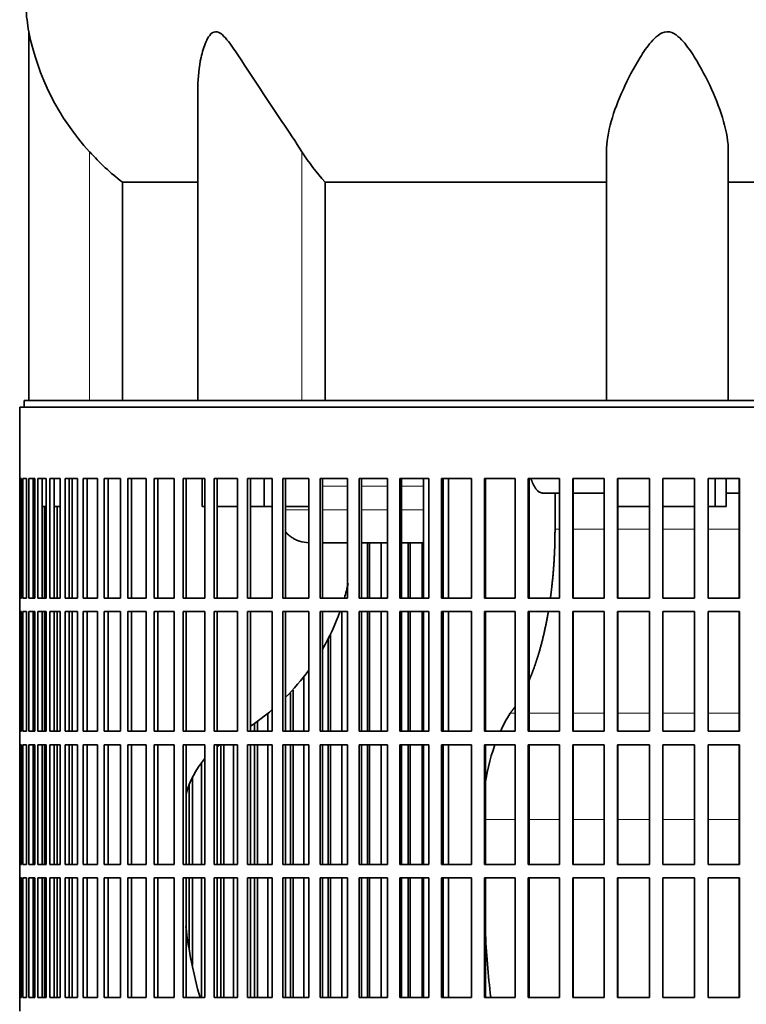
# Model space of a CAD drawing. Header units: millimetres. Extents: x 402 to 1276, y -1884 to 1700.
# Tile 17 of 23: x 899 to 1060, y -100 to 118. Entities that reach past the tile are written whole.
import ezdxf

# ---------------------------------------------------------------- set-up
doc = ezdxf.new("R2010")
doc.units = ezdxf.units.MM
for name, color, linetype in [('VSI344-454_FILTR', 7, 'Continuous'), ('VSI344-454_SUPPO', 7, 'Continuous'), ('VSI344_DIFFUSORE', 7, 'Continuous')]:
    doc.layers.add(name, color=color, linetype=linetype)

# ---------------------------------------------------------------- blocks, each defined once
blk = doc.blocks.new('SE3')
at = {"layer": 'VSI344-454_FILTR', "color": 7, "linetype": 'Continuous', "lineweight": 35}
for p, q in [((899.37, 32.57), (1176.33, 32.57)), ((899.37, 32.57), (899.37, 16.82)), ((899.37, 16.82), (899.37, 16.82)), ((899.37, -9.68), (899.37, 16.82)), ((899.42, -9.68), (899.42, 16.82)), ((899.42, 16.82), (899.79, 16.82)), ((899.79, -9.68), (899.79, 16.82)), ((900.05, -9.68), (900.05, 16.82)), ((900.05, 16.82), (900.91, 16.82)), ((900.91, -9.68), (900.91, 16.82)), ((901.37, -9.68), (901.37, 16.82)), ((901.37, 16.82), (902.72, 16.82)), ((902.36, -9.68), (902.36, 16.82)), ((902.72, -9.68), (902.72, 16.82)), ((903.39, -9.68), (903.39, 16.82)), ((903.39, 16.82), (905.21, 16.82)), ((904.35, -9.68), (904.35, 16.82)), ((905.21, -9.68), (905.21, 16.82)), ((906.08, -9.68), (906.08, 16.82)), ((906.08, 16.82), (908.37, 16.82)), ((907.03, -9.68), (907.03, 16.82)), ((908.37, -9.68), (908.37, 16.82)), ((909.44, -9.68), (909.44, 16.82)), ((909.44, 16.82), (912.19, 16.82)), ((910.36, -9.68), (910.36, 16.82)), ((912.19, -9.68), (912.19, 16.82)), ((913.45, -9.68), (913.45, 16.82)), ((913.45, 16.82), (916.64, 16.82)), ((914.34, -9.68), (914.34, 16.82)), ((916.64, -9.68), (916.64, 16.82)), ((918.09, -9.68), (918.09, 16.82)), ((918.09, 16.82), (921.71, 16.82)), ((918.95, -9.68), (918.95, 16.82)), ((921.71, -9.68), (921.71, 16.82)), ((923.34, -9.68), (923.34, 16.82)), ((923.34, 16.82), (927.37, 16.82)), ((924.16, -9.68), (924.16, 16.82)), ((927.37, -9.68), (927.37, 16.82)), ((929.17, -9.68), (929.17, 16.82)), ((929.17, 16.82), (933.59, 16.82)), ((929.94, -9.68), (929.94, 16.82)), ((933.59, -9.68), (933.59, 16.82)), ((935.55, -9.68), (935.55, 16.82)), ((935.55, 16.82), (940.35, 16.82)), ((936.28, -9.68), (936.28, 16.82)), ((940.35, -9.68), (940.35, 16.82)), ((942.46, 16.82), (947.6, 16.82)), ((942.46, -9.68), (942.46, 16.82)), ((943.14, -9.68), (943.14, 16.82)), ((947.6, -9.68), (947.6, 16.82)), ((949.85, 16.82), (955.32, 16.82)), ((949.85, -9.68), (949.85, 16.82)), ((950.48, -9.68), (950.48, 16.82)), ((955.32, -9.68), (955.32, 16.82)), ((957.7, 16.82), (963.46, 16.82)), ((957.7, -9.68), (957.7, 16.82)), ((958.28, -9.68), (958.28, 16.82)), ((963.46, -9.68), (963.46, 16.82)), ((965.97, 16.82), (972, 16.82)), ((965.97, -9.68), (965.97, 16.82)), ((966.48, -9.68), (966.48, 16.82)), ((972, -9.68), (972, 16.82)), ((974.6, 16.82), (980.87, 16.82)), ((974.6, -9.68), (974.6, 16.82)), ((975.06, -9.68), (975.06, 16.82)), ((980.87, -9.68), (980.87, 16.82)), ((983.58, 16.82), (990.05, 16.82)), ((983.58, -9.68), (983.58, 16.82)), ((983.97, -9.68), (983.97, 16.82)), ((990.05, -9.68), (990.05, 16.82)), ((992.84, 16.82), (999.49, 16.82)), ((992.84, -9.68), (992.84, 16.82)), ((993.16, -9.68), (993.16, 16.82)), ((999.49, -9.68), (999.49, 16.82)), ((1002.34, 16.82), (1009.13, 16.82)), ((1002.34, -9.68), (1002.34, 16.82)), ((1002.6, -9.68), (1002.6, 16.82)), ((1009.13, -9.68), (1009.13, 16.82)), ((1012.04, 16.82), (1018.95, 16.82)), ((1012.04, -9.68), (1012.04, 16.82)), ((1012.23, -9.68), (1012.23, 16.82)), ((1018.95, -9.68), (1018.95, 16.82)), ((1021.89, 16.82), (1028.87, 16.82)), ((1021.89, -9.68), (1021.89, 16.82)), ((1022.01, -9.68), (1022.01, 16.82)), ((1028.87, -9.68), (1028.87, 16.82)), ((1031.85, 16.82), (1038.87, 16.82)), ((1031.85, -9.68), (1031.85, 16.82)), ((1031.9, -9.68), (1031.9, 16.82)), ((1038.87, -9.68), (1038.87, 16.82)), ((1041.85, 16.82), (1048.89, 16.82)), ((1041.85, -9.68), (1041.85, 16.82)), ((1048.87, -9.68), (1048.87, 16.82)), ((1048.89, -9.68), (1048.89, 16.82)), ((1051.87, 16.82), (1058.87, 16.82)), ((1051.87, -9.68), (1051.87, 16.82)), ((1058.79, -9.68), (1058.79, 16.82)), ((1058.87, -9.68), (1058.87, 16.82)), ((902.71, -9.68), (902.71, 10.57)), ((904.85, -9.68), (904.85, 10.57)), ((907.66, -9.68), (907.66, 10.57)), ((976.39, -9.68), (976.39, 2.57)), ((976.88, -9.68), (976.88, 2.57)), ((979.47, -9.68), (979.47, 2.57)), ((985.43, -9.68), (985.43, 2.57)), ((985.85, -9.68), (985.85, 2.57)), ((988.53, -9.68), (988.53, 2.57)), ((899.37, -9.68), (899.37, -9.68)), ((899.37, -9.68), (899.37, -12.68)), ((899.42, -9.68), (899.79, -9.68)), ((900.05, -9.68), (900.91, -9.68)), ((901.37, -9.68), (902.72, -9.68)), ((903.39, -9.68), (905.21, -9.68)), ((906.08, -9.68), (908.37, -9.68)), ((909.44, -9.68), (912.19, -9.68)), ((913.45, -9.68), (916.64, -9.68)), ((918.09, -9.68), (921.71, -9.68)), ((923.34, -9.68), (927.37, -9.68)), ((929.17, -9.68), (933.59, -9.68)), ((935.55, -9.68), (940.35, -9.68)), ((942.46, -9.68), (947.6, -9.68)), ((949.85, -9.68), (955.32, -9.68)), ((957.7, -9.68), (963.46, -9.68)), ((965.97, -9.68), (972, -9.68)), ((974.6, -9.68), (980.87, -9.68)), ((983.58, -9.68), (990.05, -9.68)), ((992.84, -9.68), (999.49, -9.68)), ((1002.34, -9.68), (1009.13, -9.68)), ((1012.04, -9.68), (1018.95, -9.68)), ((1021.89, -9.68), (1028.87, -9.68)), ((1031.85, -9.68), (1038.87, -9.68)), ((1041.85, -9.68), (1048.89, -9.68)), ((1051.87, -9.68), (1058.87, -9.68)), ((899.37, -12.68), (899.37, -12.68)), ((899.37, -39.18), (899.37, -12.68)), ((899.42, -39.18), (899.42, -12.68)), ((899.42, -12.68), (899.79, -12.68)), ((899.79, -39.18), (899.79, -12.68)), ((900.05, -39.18), (900.05, -12.68)), ((900.05, -12.68), (900.91, -12.68)), ((900.91, -39.18), (900.91, -12.68)), ((901.37, -39.18), (901.37, -12.68)), ((901.37, -12.68), (902.72, -12.68)), ((902.36, -39.18), (902.36, -12.68)), ((902.71, -39.18), (902.71, -12.68)), ((902.72, -39.18), (902.72, -12.68)), ((903.39, -39.18), (903.39, -12.68)), ((903.39, -12.68), (905.21, -12.68)), ((904.35, -39.18), (904.35, -12.68)), ((904.85, -39.18), (904.85, -12.68)), ((905.21, -39.18), (905.21, -12.68)), ((906.08, -39.18), (906.08, -12.68)), ((906.08, -12.68), (908.37, -12.68)), ((907.03, -39.18), (907.03, -12.68)), ((907.66, -39.18), (907.66, -12.68)), ((908.37, -39.18), (908.37, -12.68)), ((909.44, -39.18), (909.44, -12.68)), ((909.44, -12.68), (912.19, -12.68)), ((910.36, -39.18), (910.36, -12.68)), ((912.19, -39.18), (912.19, -12.68)), ((913.45, -39.18), (913.45, -12.68)), ((913.45, -12.68), (916.64, -12.68)), ((914.34, -39.18), (914.34, -12.68)), ((916.64, -39.18), (916.64, -12.68)), ((918.09, -39.18), (918.09, -12.68)), ((918.09, -12.68), (921.71, -12.68)), ((918.95, -39.18), (918.95, -12.68)), ((921.71, -39.18), (921.71, -12.68)), ((923.34, -39.18), (923.34, -12.68)), ((923.34, -12.68), (927.37, -12.68)), ((924.16, -39.18), (924.16, -12.68)), ((927.37, -39.18), (927.37, -12.68)), ((929.17, -39.18), (929.17, -12.68)), ((929.17, -12.68), (933.59, -12.68)), ((929.94, -39.18), (929.94, -12.68)), ((933.59, -39.18), (933.59, -12.68)), ((935.55, -39.18), (935.55, -12.68)), ((935.55, -12.68), (940.35, -12.68)), ((936.28, -39.18), (936.28, -12.68)), ((940.35, -39.18), (940.35, -12.68)), ((942.46, -12.68), (947.6, -12.68)), ((942.46, -39.18), (942.46, -12.68)), ((943.14, -39.18), (943.14, -12.68)), ((947.6, -39.18), (947.6, -12.68)), ((949.85, -12.68), (955.32, -12.68)), ((949.85, -39.18), (949.85, -12.68)), ((950.48, -39.18), (950.48, -12.68)), ((955.32, -39.18), (955.32, -12.68)), ((957.7, -12.68), (963.46, -12.68)), ((957.7, -39.18), (957.7, -12.68)), ((958.28, -39.18), (958.28, -12.68)), ((963.46, -39.18), (963.46, -12.68)), ((965.97, -12.68), (972, -12.68)), ((965.97, -39.18), (965.97, -12.68)), ((966.48, -39.18), (966.48, -12.68)), ((970.73, -39.18), (970.73, -12.68)), ((972, -39.18), (972, -12.68)), ((974.6, -12.68), (980.87, -12.68)), ((974.6, -39.18), (974.6, -12.68)), ((975.06, -39.18), (975.06, -12.68)), ((976.39, -39.18), (976.39, -12.68)), ((976.88, -39.18), (976.88, -12.68)), ((979.47, -39.18), (979.47, -12.68)), ((980.87, -39.18), (980.87, -12.68)), ((983.58, -12.68), (990.05, -12.68)), ((983.58, -39.18), (983.58, -12.68)), ((983.97, -39.18), (983.97, -12.68)), ((985.43, -39.18), (985.43, -12.68)), ((985.85, -39.18), (985.85, -12.68)), ((988.53, -39.18), (988.53, -12.68)), ((990.05, -39.18), (990.05, -12.68)), ((992.84, -12.68), (999.49, -12.68)), ((992.84, -39.18), (992.84, -12.68)), ((993.16, -39.18), (993.16, -12.68)), ((999.49, -39.18), (999.49, -12.68)), ((1002.34, -12.68), (1009.13, -12.68)), ((1002.34, -39.18), (1002.34, -12.68)), ((1002.6, -39.18), (1002.6, -12.68)), ((1009.13, -39.18), (1009.13, -12.68)), ((1012.04, -12.68), (1018.95, -12.68)), ((1012.04, -39.18), (1012.04, -12.68)), ((1012.23, -39.18), (1012.23, -12.68)), ((1018.95, -39.18), (1018.95, -12.68)), ((1021.89, -12.68), (1028.87, -12.68)), ((1021.89, -39.18), (1021.89, -12.68)), ((1022.01, -39.18), (1022.01, -12.68)), ((1028.87, -39.18), (1028.87, -12.68)), ((1031.85, -12.68), (1038.87, -12.68)), ((1031.85, -39.18), (1031.85, -12.68)), ((1031.9, -39.18), (1031.9, -12.68)), ((1038.87, -39.18), (1038.87, -12.68)), ((1041.85, -12.68), (1048.89, -12.68)), ((1041.85, -39.18), (1041.85, -12.68)), ((1048.87, -39.18), (1048.87, -12.68)), ((1048.89, -39.18), (1048.89, -12.68)), ((1051.87, -12.68), (1058.87, -12.68)), ((1051.87, -39.18), (1051.87, -12.68)), ((1058.79, -39.18), (1058.79, -12.68)), ((1058.87, -39.18), (1058.87, -12.68)), ((967.68, -39.18), (967.68, -18.72)), ((968.23, -39.18), (968.23, -17.62)), ((962.33, -39.18), (962.33, -27.22)), ((959.94, -39.18), (959.94, -30.07)), ((959.34, -39.18), (959.34, -30.69)), ((954.32, -39.18), (954.32, -35.38)), ((899.37, -39.18), (899.37, -39.18)), ((899.37, -39.18), (899.37, -42.18)), ((899.42, -39.18), (899.79, -39.18)), ((900.05, -39.18), (900.91, -39.18)), ((901.37, -39.18), (902.72, -39.18)), ((903.39, -39.18), (905.21, -39.18)), ((906.08, -39.18), (908.37, -39.18)), ((909.44, -39.18), (912.19, -39.18)), ((913.45, -39.18), (916.64, -39.18)), ((918.09, -39.18), (921.71, -39.18)), ((923.34, -39.18), (927.37, -39.18)), ((929.17, -39.18), (933.59, -39.18)), ((935.55, -39.18), (940.35, -39.18)), ((942.46, -39.18), (947.6, -39.18)), ((949.85, -39.18), (955.32, -39.18)), ((951.4, -39.18), (951.4, -37.54)), ((952.06, -39.18), (952.06, -37.11)), ((957.7, -39.18), (963.46, -39.18)), ((965.97, -39.18), (972, -39.18)), ((974.6, -39.18), (980.87, -39.18)), ((983.58, -39.18), (990.05, -39.18)), ((992.84, -39.18), (999.49, -39.18)), ((1002.34, -39.18), (1009.13, -39.18)), ((1012.04, -39.18), (1018.95, -39.18)), ((1021.89, -39.18), (1028.87, -39.18)), ((1031.85, -39.18), (1038.87, -39.18)), ((1041.85, -39.18), (1048.89, -39.18)), ((1051.87, -39.18), (1058.87, -39.18)), ((899.37, -42.18), (899.37, -42.18)), ((899.37, -68.68), (899.37, -42.18)), ((899.42, -68.68), (899.42, -42.18)), ((899.42, -42.18), (899.79, -42.18)), ((899.79, -68.68), (899.79, -42.18)), ((900.05, -68.68), (900.05, -42.18)), ((900.05, -42.18), (900.91, -42.18)), ((900.91, -68.68), (900.91, -42.18)), ((901.37, -68.68), (901.37, -42.18)), ((901.37, -42.18), (902.72, -42.18)), ((902.36, -68.68), (902.36, -42.18)), ((902.71, -68.68), (902.71, -42.18)), ((902.72, -68.68), (902.72, -42.18)), ((903.39, -68.68), (903.39, -42.18)), ((903.39, -42.18), (905.21, -42.18)), ((904.35, -68.68), (904.35, -42.18)), ((904.85, -68.68), (904.85, -42.18)), ((905.21, -68.68), (905.21, -42.18)), ((906.08, -68.68), (906.08, -42.18)), ((906.08, -42.18), (908.37, -42.18)), ((907.03, -68.68), (907.03, -42.18)), ((907.66, -68.68), (907.66, -42.18)), ((908.37, -68.68), (908.37, -42.18)), ((909.44, -68.68), (909.44, -42.18)), ((909.44, -42.18), (912.19, -42.18)), ((910.36, -68.68), (910.36, -42.18)), ((912.19, -68.68), (912.19, -42.18)), ((913.45, -68.68), (913.45, -42.18)), ((913.45, -42.18), (916.64, -42.18)), ((914.34, -68.68), (914.34, -42.18)), ((916.64, -68.68), (916.64, -42.18)), ((918.09, -68.68), (918.09, -42.18)), ((918.09, -42.18), (921.71, -42.18)), ((918.95, -68.68), (918.95, -42.18)), ((921.71, -68.68), (921.71, -42.18)), ((923.34, -68.68), (923.34, -42.18)), ((923.34, -42.18), (927.37, -42.18)), ((924.16, -68.68), (924.16, -42.18)), ((927.37, -68.68), (927.37, -42.18)), ((929.17, -68.68), (929.17, -42.18)), ((929.17, -42.18), (933.59, -42.18)), ((929.94, -68.68), (929.94, -42.18)), ((933.59, -68.68), (933.59, -42.18)), ((935.55, -68.68), (935.55, -42.18)), ((935.55, -42.18), (940.35, -42.18)), ((936.28, -68.68), (936.28, -42.18)), ((940.35, -68.68), (940.35, -42.18)), ((942.46, -42.18), (947.6, -42.18)), ((942.46, -68.68), (942.46, -42.18)), ((943.14, -68.68), (943.14, -42.18)), ((943.91, -68.68), (943.91, -42.18)), ((944.62, -68.68), (944.62, -42.18)), ((946.75, -68.68), (946.75, -42.18)), ((947.6, -68.68), (947.6, -42.18)), ((949.85, -42.18), (955.32, -42.18)), ((949.85, -68.68), (949.85, -42.18)), ((950.48, -68.68), (950.48, -42.18)), ((951.4, -68.68), (951.4, -42.18)), ((952.06, -68.68), (952.06, -42.18)), ((954.32, -68.68), (954.32, -42.18)), ((955.32, -68.68), (955.32, -42.18)), ((957.7, -42.18), (963.46, -42.18)), ((957.7, -68.68), (957.7, -42.18)), ((958.28, -68.68), (958.28, -42.18)), ((959.34, -68.68), (959.34, -42.18)), ((959.94, -68.68), (959.94, -42.18)), ((962.33, -68.68), (962.33, -42.18)), ((963.46, -68.68), (963.46, -42.18)), ((965.97, -42.18), (972, -42.18)), ((965.97, -68.68), (965.97, -42.18)), ((966.48, -68.68), (966.48, -42.18)), ((967.68, -68.68), (967.68, -42.18)), ((968.23, -68.68), (968.23, -42.18)), ((970.73, -68.68), (970.73, -42.18)), ((972, -68.68), (972, -42.18)), ((974.6, -42.18), (980.87, -42.18)), ((974.6, -68.68), (974.6, -42.18)), ((975.06, -68.68), (975.06, -42.18)), ((976.39, -68.68), (976.39, -42.18)), ((976.88, -68.68), (976.88, -42.18)), ((979.47, -68.68), (979.47, -42.18)), ((980.87, -68.68), (980.87, -42.18)), ((983.58, -42.18), (990.05, -42.18)), ((983.58, -68.68), (983.58, -42.18)), ((983.97, -68.68), (983.97, -42.18)), ((985.43, -68.68), (985.43, -42.18)), ((985.85, -68.68), (985.85, -42.18)), ((988.53, -68.68), (988.53, -42.18)), ((990.05, -68.68), (990.05, -42.18)), ((992.84, -42.18), (999.49, -42.18)), ((992.84, -68.68), (992.84, -42.18)), ((993.16, -68.68), (993.16, -42.18)), ((999.49, -68.68), (999.49, -42.18)), ((1002.34, -42.18), (1009.13, -42.18)), ((1002.34, -68.68), (1002.34, -42.18)), ((1002.6, -68.68), (1002.6, -42.18)), ((1009.13, -68.68), (1009.13, -42.18)), ((1012.04, -42.18), (1018.95, -42.18)), ((1012.04, -68.68), (1012.04, -42.18)), ((1012.23, -68.68), (1012.23, -42.18)), ((1018.95, -68.68), (1018.95, -42.18)), ((1021.89, -42.18), (1028.87, -42.18)), ((1021.89, -68.68), (1021.89, -42.18)), ((1022.01, -68.68), (1022.01, -42.18)), ((1028.87, -68.68), (1028.87, -42.18)), ((1031.85, -42.18), (1038.87, -42.18)), ((1031.85, -68.68), (1031.85, -42.18)), ((1031.9, -68.68), (1031.9, -42.18)), ((1038.87, -68.68), (1038.87, -42.18)), ((1041.85, -42.18), (1048.89, -42.18)), ((1041.85, -68.68), (1041.85, -42.18)), ((1048.87, -68.68), (1048.87, -42.18)), ((1048.89, -68.68), (1048.89, -42.18)), ((1051.87, -42.18), (1058.87, -42.18)), ((1051.87, -68.68), (1051.87, -42.18)), ((1058.79, -68.68), (1058.79, -42.18)), ((1058.87, -68.68), (1058.87, -42.18)), ((939.65, -68.68), (939.65, -46.21)), ((937.66, -68.68), (937.66, -49.51)), ((936.91, -68.68), (936.91, -51.25)), ((899.37, -68.68), (899.37, -68.68)), ((899.37, -68.68), (899.37, -71.68)), ((899.42, -68.68), (899.79, -68.68)), ((900.05, -68.68), (900.91, -68.68)), ((901.37, -68.68), (902.72, -68.68)), ((903.39, -68.68), (905.21, -68.68)), ((906.08, -68.68), (908.37, -68.68)), ((909.44, -68.68), (912.19, -68.68)), ((913.45, -68.68), (916.64, -68.68)), ((918.09, -68.68), (921.71, -68.68)), ((923.34, -68.68), (927.37, -68.68)), ((929.17, -68.68), (933.59, -68.68)), ((935.55, -68.68), (940.35, -68.68)), ((942.46, -68.68), (947.6, -68.68)), ((949.85, -68.68), (955.32, -68.68)), ((957.7, -68.68), (963.46, -68.68)), ((965.97, -68.68), (972, -68.68)), ((974.6, -68.68), (980.87, -68.68)), ((983.58, -68.68), (990.05, -68.68)), ((992.84, -68.68), (999.49, -68.68)), ((1002.34, -68.68), (1009.13, -68.68)), ((1012.04, -68.68), (1018.95, -68.68)), ((1021.89, -68.68), (1028.87, -68.68)), ((1031.85, -68.68), (1038.87, -68.68)), ((1041.85, -68.68), (1048.89, -68.68)), ((1051.87, -68.68), (1058.87, -68.68)), ((899.37, -71.68), (899.37, -71.68)), ((899.37, -98.18), (899.37, -71.68)), ((899.42, -98.18), (899.42, -71.68)), ((899.42, -71.68), (899.79, -71.68)), ((899.79, -98.18), (899.79, -71.68)), ((900.05, -98.18), (900.05, -71.68)), ((900.05, -71.68), (900.91, -71.68)), ((900.91, -98.18), (900.91, -71.68)), ((901.37, -98.18), (901.37, -71.68)), ((901.37, -71.68), (902.72, -71.68)), ((902.36, -98.18), (902.36, -71.68)), ((902.71, -98.18), (902.71, -71.68)), ((902.72, -98.18), (902.72, -71.68)), ((903.39, -98.18), (903.39, -71.68)), ((903.39, -71.68), (905.21, -71.68)), ((904.35, -98.18), (904.35, -71.68)), ((904.85, -98.18), (904.85, -71.68)), ((905.21, -98.18), (905.21, -71.68)), ((906.08, -98.18), (906.08, -71.68)), ((906.08, -71.68), (908.37, -71.68)), ((907.03, -98.18), (907.03, -71.68)), ((907.66, -98.18), (907.66, -71.68)), ((908.37, -98.18), (908.37, -71.68)), ((909.44, -98.18), (909.44, -71.68)), ((909.44, -71.68), (912.19, -71.68)), ((910.36, -98.18), (910.36, -71.68)), ((912.19, -98.18), (912.19, -71.68)), ((913.45, -98.18), (913.45, -71.68)), ((913.45, -71.68), (916.64, -71.68)), ((914.34, -98.18), (914.34, -71.68)), ((916.64, -98.18), (916.64, -71.68)), ((918.09, -98.18), (918.09, -71.68)), ((918.09, -71.68), (921.71, -71.68)), ((918.95, -98.18), (918.95, -71.68)), ((921.71, -98.18), (921.71, -71.68)), ((923.34, -98.18), (923.34, -71.68)), ((923.34, -71.68), (927.37, -71.68)), ((924.16, -98.18), (924.16, -71.68)), ((927.37, -98.18), (927.37, -71.68)), ((929.17, -98.18), (929.17, -71.68)), ((929.17, -71.68), (933.59, -71.68)), ((929.94, -98.18), (929.94, -71.68)), ((933.59, -98.18), (933.59, -71.68)), ((935.55, -98.18), (935.55, -71.68)), ((935.55, -71.68), (940.35, -71.68)), ((936.28, -98.18), (936.28, -71.68)), ((936.91, -87.25), (936.91, -71.68)), ((937.66, -91.02), (937.66, -71.68)), ((939.65, -98.18), (939.65, -71.68)), ((940.35, -98.18), (940.35, -71.68)), ((942.46, -71.68), (947.6, -71.68)), ((942.46, -98.18), (942.46, -71.68)), ((943.14, -98.18), (943.14, -71.68)), ((943.91, -98.18), (943.91, -71.68)), ((944.62, -98.18), (944.62, -71.68)), ((946.75, -98.18), (946.75, -71.68)), ((947.6, -98.18), (947.6, -71.68)), ((949.85, -71.68), (955.32, -71.68)), ((949.85, -98.18), (949.85, -71.68)), ((950.48, -98.18), (950.48, -71.68)), ((951.4, -98.18), (951.4, -71.68)), ((952.06, -98.18), (952.06, -71.68)), ((954.32, -98.18), (954.32, -71.68)), ((955.32, -98.18), (955.32, -71.68)), ((957.7, -71.68), (963.46, -71.68)), ((957.7, -98.18), (957.7, -71.68)), ((958.28, -98.18), (958.28, -71.68)), ((959.34, -98.18), (959.34, -71.68)), ((959.94, -98.18), (959.94, -71.68)), ((962.33, -98.18), (962.33, -71.68)), ((963.46, -98.18), (963.46, -71.68)), ((965.97, -71.68), (972, -71.68)), ((965.97, -98.18), (965.97, -71.68)), ((966.48, -98.18), (966.48, -71.68)), ((967.68, -98.18), (967.68, -71.68)), ((968.23, -98.18), (968.23, -71.68)), ((970.73, -98.18), (970.73, -71.68)), ((972, -98.18), (972, -71.68)), ((974.6, -71.68), (980.87, -71.68)), ((974.6, -98.18), (974.6, -71.68)), ((975.06, -98.18), (975.06, -71.68)), ((976.39, -98.18), (976.39, -71.68)), ((976.88, -98.18), (976.88, -71.68)), ((979.47, -98.18), (979.47, -71.68)), ((980.87, -98.18), (980.87, -71.68)), ((983.58, -71.68), (990.05, -71.68)), ((983.58, -98.18), (983.58, -71.68)), ((983.97, -98.18), (983.97, -71.68)), ((985.43, -98.18), (985.43, -71.68)), ((985.85, -98.18), (985.85, -71.68)), ((988.53, -98.18), (988.53, -71.68)), ((990.05, -98.18), (990.05, -71.68)), ((992.84, -71.68), (999.49, -71.68)), ((992.84, -98.18), (992.84, -71.68)), ((993.16, -98.18), (993.16, -71.68)), ((999.49, -98.18), (999.49, -71.68)), ((1002.34, -71.68), (1009.13, -71.68)), ((1002.34, -98.18), (1002.34, -71.68)), ((1002.6, -98.18), (1002.6, -71.68)), ((1009.13, -98.18), (1009.13, -71.68)), ((1012.04, -71.68), (1018.95, -71.68)), ((1012.04, -98.18), (1012.04, -71.68)), ((1012.23, -98.18), (1012.23, -71.68)), ((1018.95, -98.18), (1018.95, -71.68)), ((1021.89, -71.68), (1028.87, -71.68)), ((1021.89, -98.18), (1021.89, -71.68)), ((1022.01, -98.18), (1022.01, -71.68)), ((1028.87, -98.18), (1028.87, -71.68)), ((1031.85, -71.68), (1038.87, -71.68)), ((1031.85, -98.18), (1031.85, -71.68)), ((1031.9, -98.18), (1031.9, -71.68)), ((1038.87, -98.18), (1038.87, -71.68)), ((1041.85, -71.68), (1048.89, -71.68)), ((1041.85, -98.18), (1041.85, -71.68)), ((1048.87, -98.18), (1048.87, -71.68)), ((1048.89, -98.18), (1048.89, -71.68)), ((1051.87, -71.68), (1058.87, -71.68)), ((1051.87, -98.18), (1051.87, -71.68)), ((1058.79, -98.18), (1058.79, -71.68)), ((1058.87, -98.18), (1058.87, -71.68)), ((899.37, -98.18), (899.37, -98.18)), ((899.37, -98.18), (899.37, -101.18)), ((899.42, -98.18), (899.79, -98.18)), ((900.05, -98.18), (900.91, -98.18)), ((901.37, -98.18), (902.72, -98.18)), ((903.39, -98.18), (905.21, -98.18)), ((906.08, -98.18), (908.37, -98.18)), ((909.44, -98.18), (912.19, -98.18)), ((913.45, -98.18), (916.64, -98.18)), ((918.09, -98.18), (921.71, -98.18)), ((923.34, -98.18), (927.37, -98.18)), ((929.17, -98.18), (933.59, -98.18)), ((935.55, -98.18), (940.35, -98.18)), ((942.46, -98.18), (947.6, -98.18)), ((949.85, -98.18), (955.32, -98.18)), ((957.7, -98.18), (963.46, -98.18)), ((965.97, -98.18), (972, -98.18)), ((974.6, -98.18), (980.87, -98.18)), ((983.58, -98.18), (990.05, -98.18)), ((992.84, -98.18), (999.49, -98.18)), ((1002.34, -98.18), (1009.13, -98.18)), ((1012.04, -98.18), (1018.95, -98.18)), ((1021.89, -98.18), (1028.87, -98.18)), ((1031.85, -98.18), (1038.87, -98.18)), ((1041.85, -98.18), (1048.89, -98.18)), ((1051.87, -98.18), (1058.87, -98.18))]:
    blk.add_line(p, q, dxfattribs=at)
at = {"layer": 'VSI344-454_SUPPO', "color": 7, "linetype": 'Continuous', "lineweight": 35}
for p, q in [((900.37, 32.57), (900.37, 34.07)), ((900.37, 34.07), (1177.13, 34.07)), ((911.02, -9.68), (911.02, 16.82)), ((939.8, 10.57), (939.8, 16.82)), ((953.56, 10.57), (953.56, 16.82)), ((988.8, -9.68), (988.8, 16.82)), ((994.4, -9.68), (994.4, 16.82)), ((1053.48, 10.57), (1053.48, 16.82)), ((1055.89, 10.57), (1055.89, 16.82)), ((1018.95, 13.57), (1015.29, 13.57)), ((1017.97, 5.57), (1017.97, 13.57)), ((1028.87, 13.57), (1022.01, 13.57)), ((1058.79, 13.57), (1055.89, 13.57)), ((902.36, 10.57), (902.72, 10.57)), ((904.35, 10.57), (905.21, 10.57)), ((907.03, 10.57), (908.37, 10.57)), ((939.8, 10.57), (940.35, 10.57)), ((943.14, 10.57), (947.6, 10.57)), ((950.48, 10.57), (953.56, 10.57)), ((953.56, 10.57), (955.32, 10.57)), ((958.28, 10.57), (963.46, 10.57)), ((1031.9, 10.57), (1038.87, 10.57)), ((1041.85, 10.57), (1048.87, 10.57)), ((1051.87, 10.57), (1053.48, 10.57)), ((1053.48, 10.57), (1055.89, 10.57)), ((966.48, 2.57), (972, 2.57)), ((975.06, 2.57), (980.87, 2.57)), ((983.97, 2.57), (988.8, 2.57)), ((911.02, -39.18), (911.02, -12.68)), ((988.8, -39.18), (988.8, -12.68)), ((994.4, -39.18), (994.4, -12.68)), ((911.02, -68.68), (911.02, -42.18)), ((988.8, -68.68), (988.8, -42.18)), ((994.4, -68.68), (994.4, -42.18)), ((911.02, -98.18), (911.02, -71.68)), ((988.8, -98.18), (988.8, -71.68)), ((994.4, -98.18), (994.4, -71.68))]:
    blk.add_line(p, q, dxfattribs=at)
at = {"layer": 'VSI344-454_SUPPO', "color": 4, "linetype": 'Continuous', "lineweight": 9}
for p, q in [((972, 15.09), (966.48, 15.09)), ((980.87, 15.09), (975.06, 15.09)), ((988.8, 15.09), (983.97, 15.09)), ((958.28, 9.87), (963.46, 9.87)), ((966.48, 9.87), (972, 9.87)), ((975.06, 9.87), (980.87, 9.87)), ((983.97, 9.87), (988.8, 9.87)), ((1017.97, 5.57), (1018.95, 5.57)), ((1022.01, 5.57), (1028.87, 5.57)), ((1031.9, 5.57), (1038.87, 5.57)), ((1041.85, 5.57), (1048.87, 5.57)), ((1051.87, 5.57), (1058.79, 5.57)), ((1008.01, -35.22), (1009.13, -35.22)), ((1012.23, -35.22), (1018.95, -35.22)), ((1022.01, -35.22), (1028.87, -35.22)), ((1031.9, -35.22), (1038.87, -35.22)), ((1041.85, -35.22), (1048.87, -35.22)), ((1051.87, -35.22), (1058.79, -35.22)), ((1002.6, -58.78), (1009.13, -58.78)), ((1012.23, -58.78), (1018.95, -58.78)), ((1022.01, -58.78), (1028.87, -58.78)), ((1031.9, -58.78), (1038.87, -58.78)), ((1041.85, -58.78), (1048.87, -58.78)), ((1051.87, -58.78), (1058.79, -58.78))]:
    blk.add_line(p, q, dxfattribs=at)
at = {"layer": 'VSI344-454_SUPPO', "color": 7, "linetype": 'Continuous', "lineweight": 35}
for centre, radius, start, end in [((921.77, 4.83), 51.62, 343.6471, 347.3787), ((921.77, 4.83), 51.62, 329.9957, 340.1398), ((921.77, 4.83), 51.62, 314.8966, 323.7889), ((921.77, 4.83), 51.62, 303.7327, 310.4437), ((1042.94, -56.23), 40.77, 148.9671, 155.4074), ((955.66, -58.44), 20.16, 126.3265, 128.398), ((1042.94, -56.23), 40.77, 159.8722, 174.1648), ((955.66, -58.44), 20.16, 139.4374, 164.5526), ((1035.28, -70.85), 99.78, 186.68, 195.9064), ((1233.71, -72.01), 231.46, 182.801, 186.4926)]:
    blk.add_arc(centre, radius, start, end, dxfattribs=at)
for points, degree, knots in [([(1012.63, 16.82), (1012.63, 16.81), (1012.66, 16.72), (1012.72, 16.56), (1012.8, 16.33), (1012.88, 16.11), (1012.97, 15.89), (1013.07, 15.66), (1013.2, 15.4), (1013.34, 15.13), (1013.49, 14.88), (1013.66, 14.63), (1013.83, 14.41), (1014.01, 14.2), (1014.2, 14.02), (1014.4, 13.86), (1014.61, 13.74), (1014.83, 13.64), (1015.06, 13.58), (1015.21, 13.57), (1015.29, 13.57)], 3, [0.3484291, 0.3484291, 0.3484291, 0.3484291, 0.3502935, 0.3759894, 0.4017757, 0.4276525, 0.4536199, 0.4796779, 0.5164483, 0.5544168, 0.5935835, 0.6339485, 0.6755117, 0.7182732, 0.7622329, 0.8073906, 0.8537464, 0.9013, 0.9500512, 1, 1, 1, 1]), ([(958.22, 4.98), (958.22, 4.98), (958.43, 4.75), (958.88, 4.3), (959.64, 3.73), (960.47, 3.25), (961.72, 2.75), (962.75, 2.58), (963.46, 2.57)], 3, [0.2627974, 0.2627974, 0.2627974, 0.2627974, 0.2631364, 0.3099596, 0.3576304, 0.4061488, 0.4555148, 0.5652048, 0.5652048, 0.5652048, 0.5652048]), ([(1016.95, -9.72), (1017.13, -8.39), (1017.28, -7.03), (1017.63, -3.96), (1017.8, -0.79), (1017.97, 2.37), (1017.97, 5.57)], 2, [0.6946638, 0.6946638, 0.6946638, 0.75, 0.75, 0.875, 0.875, 1, 1, 1]), ([(1012.24, -27.92), (1013.08, -25.96), (1013.81, -23.74), (1014.61, -21.31), (1015.27, -18.62), (1015.93, -15.92), (1016.43, -13.01), (1016.46, -12.85), (1016.49, -12.69)], 2, [0.2602896, 0.2602896, 0.2602896, 0.375, 0.375, 0.5, 0.5, 0.625, 0.625, 0.6319131, 0.6319131, 0.6319131])]:
    blk.add_open_spline(points, degree=degree, knots=knots, dxfattribs=at)
blk.add_open_spline([(1008.01, -35.22), (1008.59, -34.5), (1009.16, -33.68)], degree=2, dxfattribs=at)
at = {"layer": 'VSI344_DIFFUSORE', "color": 7, "linetype": 'Continuous', "lineweight": 35}
for p, q in [((901.37, 115.78), (901.37, 34.07)), ((938.86, 103.57), (938.86, 34.07)), ((1029.37, 34.07), (1029.37, 89.17)), ((1056.37, 34.07), (1056.37, 89.17)), ((922.12, 82.44), (938.86, 82.44)), ((922.12, 34.07), (922.12, 82.44)), ((967.03, 82.44), (1029.37, 82.44)), ((967.03, 34.07), (967.03, 82.44)), ((1056.37, 82.44), (1118.7, 82.44))]:
    blk.add_line(p, q, dxfattribs=at)
at = {"layer": 'VSI344_DIFFUSORE', "color": 4, "linetype": 'Continuous', "lineweight": 9}
for p, q in [((914.87, 34.07), (914.87, 89.17)), ((961.9, 34.07), (961.9, 89.17))]:
    blk.add_line(p, q, dxfattribs=at)
at = {"layer": 'VSI344_DIFFUSORE', "color": 7, "linetype": 'Continuous', "lineweight": 35}
for centre, radius, start, end in [((954.11, 124.76), 53.5, 183.9452, 189.6558), ((955.94, 126.74), 55.66, 191.3531, 222.4473), ((954.73, 124.86), 53.5, 221.8382, 232.4484), ((1001.94, 114.37), 47.3, 212.1799, 222.4416)]:
    blk.add_arc(centre, radius, start, end, dxfattribs=at)
for points, knots in [([(961.9, 89.17), (960.53, 91.34), (959.02, 93.58), (955.89, 98.24), (954.28, 100.64), (951.14, 105.4), (949.59, 107.82), (947.23, 111.37), (946.44, 112.55), (945.18, 114.15), (944.75, 114.66), (943.79, 115.49), (943.26, 115.81), (942.24, 115.76), (941.8, 115.41), (941.12, 114.54), (940.85, 114.03), (940.14, 112.41), (939.81, 111.25), (939.08, 107.95), (938.86, 105.74), (938.86, 103.56)], [0, 0, 0, 0, 0.125, 0.125, 0.25, 0.25, 0.375, 0.375, 0.4375, 0.4375, 0.46875, 0.46875, 0.5, 0.5, 0.53125, 0.53125, 0.5625, 0.5625, 0.625, 0.625, 0.7389823, 0.7389823, 0.7389823, 0.7389823]), ([(1056.37, 89.17), (1056.37, 91.34), (1055.97, 93.58), (1054.65, 98.24), (1053.74, 100.64), (1051.58, 105.4), (1050.33, 107.82), (1048.09, 111.37), (1047.29, 112.55), (1045.89, 114.15), (1045.38, 114.66), (1044.2, 115.49), (1043.5, 115.81), (1042.05, 115.76), (1041.37, 115.41), (1040.23, 114.54), (1039.73, 114.03), (1038.34, 112.41), (1037.56, 111.25), (1035.37, 107.74), (1034.11, 105.31), (1031.96, 100.55), (1031.07, 98.21), (1029.77, 93.6), (1029.37, 91.32), (1029.37, 89.17)], [0, 0, 0, 0, 0.125, 0.125, 0.25, 0.25, 0.375, 0.375, 0.4375, 0.4375, 0.46875, 0.46875, 0.5, 0.5, 0.53125, 0.53125, 0.5625, 0.5625, 0.625, 0.625, 0.75, 0.75, 0.875, 0.875, 1, 1, 1, 1])]:
    blk.add_open_spline(points, degree=3, knots=knots, dxfattribs=at)

msp = doc.modelspace()

# ---------------------------------------------------------------- block references
msp.add_blockref('SE3', (0, 0))

doc.saveas('drawing.dxf')
